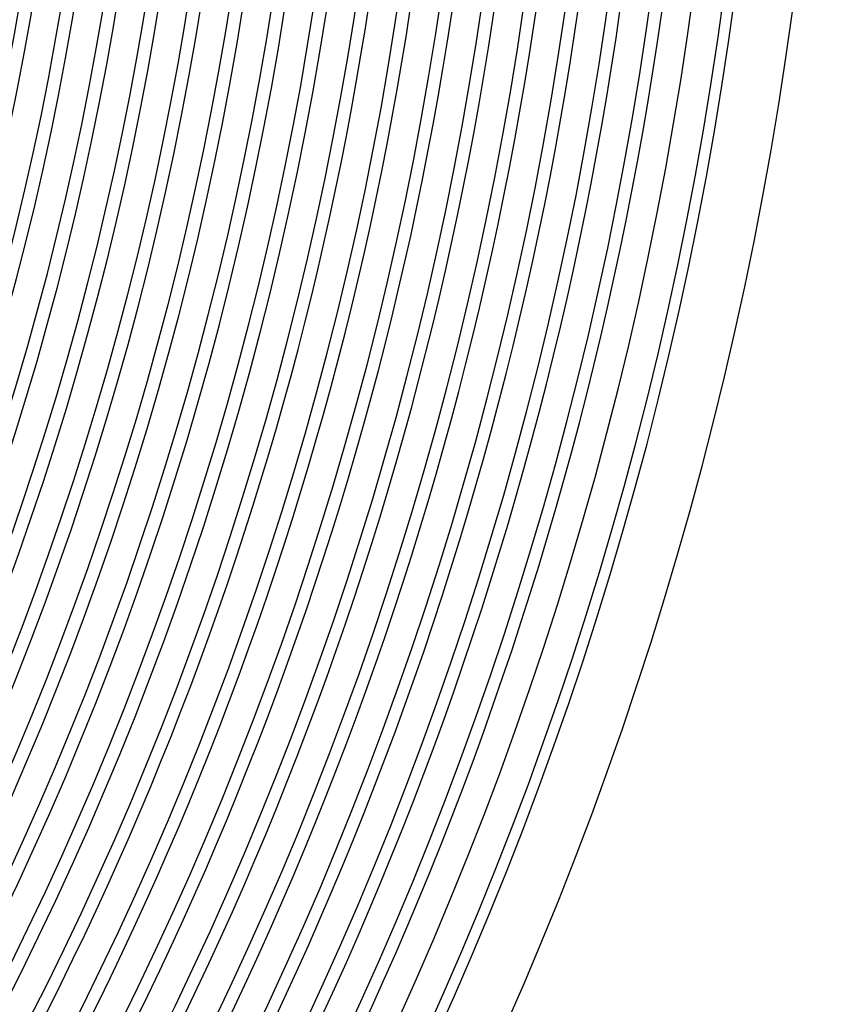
# Model space of a CAD drawing. Header units: millimetres. Extents: x -258 to 258, y -258 to 258.
# Tile 42 of 63: x 169 to 215, y -86 to -29. Entities that reach past the tile are written whole.
import ezdxf

# ---------------------------------------------------------------- set-up
doc = ezdxf.new("R2010")
doc.units = ezdxf.units.MM
doc.layers.add('HIDDEN', color=7, linetype='Continuous')
doc.layers.add('THICK', color=7, linetype='Continuous')

msp = doc.modelspace()

# ---------------------------------------------------------------- linework, layer by layer
at = {"layer": 'HIDDEN'}
for radius, start, end in [(187.875, 180.00002, 0), (185.5, 180.00002, 0), (183.125, 180.00002, 0), (180.75, 180.00002, 0), (178.375, 180.00002, 0), (176, 180.00002, 0), (173.625, 180.00002, 0), (171.25, 180.00002, 0), (190.25, 270.12246, 359.87756), (192.625, 270.17809, 359.82187), (195, 270.21723, 359.78273), (197.375, 270.24799, 359.75202), (199.75, 270.27326, 359.7267), (202.125, 270.29469, 359.70533), (204.5, 270.31308, 359.68694), (206.875, 270.32901, 359.67095), (209.25, 270.34299, 359.65703), (211.625, 270.35525, 359.64471)]:
    msp.add_arc((0, 0), radius, start, end, dxfattribs=at)
at = {"layer": 'THICK'}
for radius, start, end in [(207.625, 179.99998, 0), (205.25, 179.99998, 0), (202.875, 179.99998, 0), (200.5, 179.99998, 0), (198.125, 179.99998, 0), (195.75, 179.99998, 0), (193.375, 179.99998, 0), (191, 179.99998, 0), (188.625, 270.11026, 359.88976), (186.25, 270.17454, 359.82542), (183.875, 270.22198, 359.77804), (181.5, 270.26186, 359.7381), (179.125, 270.29733, 359.70263), (176.75, 270.32981, 359.67021), (174.375, 270.36018, 359.63984), (172, 270.38889, 359.61108), (169.625, 270.41639, 359.58357), (211, 270.37485, 359.62517), (215, 270.53298, 359.46703)]:
    msp.add_arc((0, 0), radius, start, end, dxfattribs=at)

doc.saveas('drawing.dxf')
